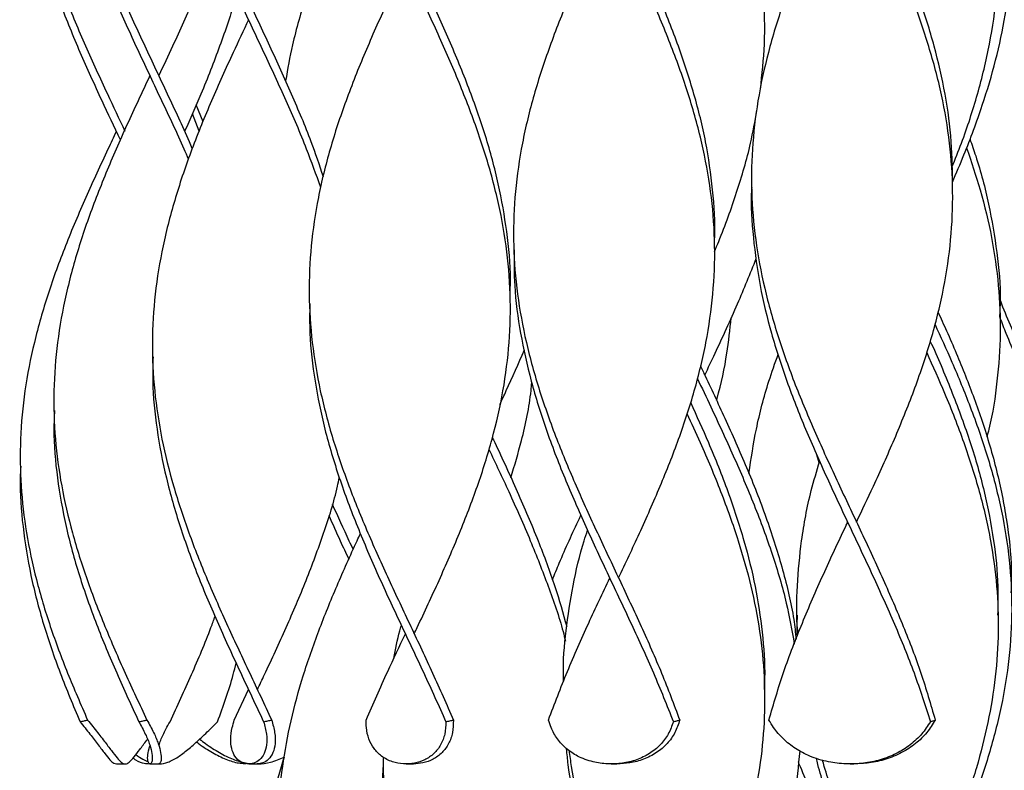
# Model space of a CAD drawing. Header units: millimetres. Extents: x 1128 to 3106, y 573 to 3385.
# Tile 8 of 46: x 1128 to 1348, y 1757 to 1925. Entities that reach past the tile are written whole.
import ezdxf

# ---------------------------------------------------------------- set-up
doc = ezdxf.new("R2010")
doc.units = ezdxf.units.MM

msp = doc.modelspace()

# ---------------------------------------------------------------- linework, layer by layer
at = {"color": 7, "linetype": 'Continuous', "lineweight": 25}
for p, q in [((1168.86, 1901.92), (1167.33, 1905.71)), ((1168, 1899.81), (1166.47, 1903.75)), ((1291.68, 1887.3), (1291.68, 1887.3)), ((1336.68, 1887.3), (1336.68, 1887.3)), ((1238.4, 1874.8), (1238.4, 1874.8)), ((1283.4, 1874.8), (1283.4, 1874.8)), ((1192.65, 1862.3), (1192.65, 1862.3)), ((1237.65, 1862.3), (1237.65, 1862.3)), ((1347.31, 1858.15), (1347.31, 1858.15)), ((1157.55, 1849.8), (1157.55, 1849.8)), ((1135.48, 1837.3), (1135.48, 1837.3)), ((1306.82, 1825.56), (1306.3, 1827.37)), ((1127.95, 1824.8), (1127.95, 1824.8)), ((1301.87, 1791.48), (1301.87, 1791.48)), ((1346.87, 1791.48), (1346.87, 1791.48)), ((1175.86, 1768), (1179.05, 1774.8)), ((1294.57, 1774.82), (1294.57, 1774.82)), ((1149.46, 1758.15), (1151.43, 1758.15)), ((1156.98, 1758.15), (1158.97, 1758.15)), ((1179.1, 1758.15), (1180.98, 1758.15)), ((1209.25, 1758.15), (1209.25, 1758.15)), ((1214.33, 1758.15), (1215.97, 1758.15)), ((1260.26, 1758.15), (1261.54, 1758.15)), ((1313.75, 1758.15), (1314.6, 1758.15))]:
    msp.add_line(p, q, dxfattribs=at)
at = {"color": 7, "linetype": 'Continuous', "lineweight": 25, "flags": 128}
for points in [[(1179.04, 1924.8), (1179.05, 1924.8), (1179.05, 1924.8)], [(1181.04, 1924.8), (1181.05, 1924.8), (1181.05, 1924.8)], [(1156.98, 1912.3), (1156.98, 1912.3), (1156.98, 1912.3)], [(1158.98, 1912.3), (1158.98, 1912.3), (1158.98, 1912.3)], [(1149.45, 1899.8), (1149.45, 1899.8), (1149.45, 1899.8)], [(1313.18, 1812.3), (1313.18, 1812.3), (1313.18, 1812.3)], [(1315.18, 1812.3), (1315.18, 1812.3), (1315.18, 1812.3)], [(1261.9, 1799.8), (1261.9, 1799.8), (1261.9, 1799.8)], [(1216.15, 1787.3), (1216.15, 1787.3), (1216.15, 1787.3)], [(1179.05, 1774.8), (1179.05, 1774.8), (1179.04, 1774.8)], [(1181.05, 1774.8), (1181.05, 1774.8), (1181.04, 1774.8)], [(1158.98, 1762.3), (1158.98, 1762.3), (1158.98, 1762.3)]]:
    msp.add_lwpolyline(points, dxfattribs=at)
at = {"color": 7, "linetype": 'Continuous', "lineweight": 25}
for points, knots in [([(1151.45, 1899.8), (1150.14, 1902.59), (1147.13, 1908.94), (1142.56, 1918.87), (1138.02, 1929.58), (1134.1, 1940.29), (1131, 1951.01), (1128.88, 1961.72), (1127.84, 1972.44), (1127.93, 1983.22), (1129.18, 1994.08), (1131.55, 2005), (1134.9, 2015.92), (1139.06, 2026.85), (1143.81, 2037.77), (1147.22, 2045.05), (1148.93, 2048.69)], [0, 0, 0, 0, 0.056059, 0.128028, 0.19998, 0.271938, 0.343914, 0.415872, 0.487824, 0.559793, 0.633168, 0.706529, 0.779889, 0.853265, 0.92664, 1, 1, 1, 1]), ([(1166.44, 1895.96), (1166.24, 1896.45), (1164.54, 1900.51), (1160.92, 1908.15), (1155.88, 1918.87), (1150.89, 1929.58), (1146.27, 1940.29), (1142.23, 1951.01), (1138.98, 1961.72), (1136.69, 1972.44), (1135.45, 1983.22), (1135.37, 1994.08), (1136.46, 2005), (1138.67, 2015.92), (1141.89, 2026.85), (1145.92, 2037.77), (1149.1, 2045.05), (1150.69, 2048.69)], [0, 0, 0, 0, 0.009682, 0.079838, 0.149994, 0.220134, 0.290279, 0.360442, 0.430587, 0.500726, 0.570882, 0.642409, 0.713922, 0.785434, 0.856962, 0.928488, 1, 1, 1, 1]), ([(1195.82, 1889.65), (1194.94, 1892.24), (1192.85, 1898.41), (1188.73, 1908.15), (1183.87, 1918.87), (1178.78, 1929.58), (1173.77, 1940.29), (1169.07, 1951.01), (1164.92, 1961.72), (1161.53, 1972.44), (1159.05, 1983.22), (1157.63, 1994.08), (1157.37, 2005), (1158.29, 2015.92), (1160.36, 2026.85), (1163.4, 2037.77), (1166.13, 2045.05), (1167.49, 2048.69)], [0, 0, 0, 0, 0.048967, 0.11634, 0.183713, 0.25107, 0.318433, 0.385812, 0.453175, 0.520532, 0.587905, 0.656594, 0.72527, 0.793946, 0.862636, 0.931325, 1, 1, 1, 1]), ([(1237.6, 1863.67), (1237.62, 1864.21), (1237.83, 1868.32), (1237.13, 1876.01), (1235.45, 1886.72), (1232.64, 1897.44), (1228.99, 1908.15), (1224.63, 1918.87), (1219.8, 1929.58), (1214.74, 1940.29), (1209.69, 1951.01), (1204.93, 1961.72), (1200.67, 1972.44), (1197.12, 1983.22), (1194.46, 1994.08), (1192.87, 2005), (1192.44, 2015.92), (1193.21, 2026.85), (1195.05, 2037.77), (1197.14, 2045.05), (1198.18, 2048.69)], [0, 0, 0, 0, 0.008776, 0.066695, 0.124599, 0.182499, 0.240413, 0.298326, 0.356226, 0.41413, 0.472049, 0.529953, 0.587853, 0.645766, 0.704811, 0.763844, 0.822877, 0.881923, 0.940967, 1, 1, 1, 1]), ([(1283.36, 1875), (1283.38, 1875.34), (1283.63, 1879.24), (1283.06, 1886.72), (1281.57, 1897.44), (1278.92, 1908.15), (1275.4, 1918.87), (1271.15, 1929.58), (1266.38, 1940.29), (1261.34, 1951.01), (1256.27, 1961.72), (1251.44, 1972.44), (1247.05, 1983.22), (1243.35, 1994.08), (1240.54, 2005), (1238.78, 2015.92), (1238.19, 2026.85), (1238.72, 2037.77), (1240.02, 2045.05), (1240.68, 2048.69)], [0, 0, 0, 0, 0.00581, 0.067492, 0.129169, 0.19086, 0.252552, 0.314229, 0.37591, 0.437608, 0.499289, 0.560966, 0.622658, 0.685554, 0.748438, 0.811323, 0.87422, 0.937116, 1, 1, 1, 1]), ([(1336.65, 1887.34), (1336.63, 1890.71), (1336.6, 1897.64), (1335.15, 1908.15), (1332.71, 1918.87), (1329.32, 1929.58), (1325.17, 1940.29), (1320.48, 1951.01), (1315.46, 1961.72), (1310.38, 1972.44), (1305.46, 1983.22), (1300.96, 1994.08), (1297.11, 2005), (1294.15, 2015.92), (1292.26, 2026.85), (1291.42, 2037.77), (1291.86, 2045.05), (1292.08, 2048.69)], [0, 0, 0, 0, 0.062564, 0.128974, 0.195383, 0.261778, 0.328177, 0.394593, 0.460993, 0.527387, 0.593797, 0.661504, 0.729198, 0.796892, 0.8646, 0.932307, 1, 1, 1, 1]), ([(1315.17, 1812.31), (1316.43, 1814.99), (1319.36, 1821.19), (1323.76, 1830.99), (1328.11, 1841.72), (1331.79, 1852.54), (1334.56, 1863.37), (1336.29, 1874.19), (1336.89, 1885.01), (1336.33, 1895.83), (1334.64, 1906.65), (1331.89, 1917.47), (1328.25, 1928.29), (1323.88, 1939.12), (1319.01, 1949.94), (1313.9, 1960.76), (1308.81, 1971.58), (1303.96, 1982.45), (1299.62, 1993.38), (1296.02, 2004.37), (1293.4, 2015.35), (1291.79, 2026.33), (1291.72, 2033.66), (1291.68, 2037.32)], [0, 0, 0, 0, 0.035755, 0.082639, 0.130726, 0.178818, 0.22692, 0.27501, 0.323098, 0.371194, 0.419293, 0.467382, 0.51547, 0.56357, 0.611666, 0.659753, 0.707843, 0.755945, 0.804756, 0.853561, 0.90237, 0.951189, 1, 1, 1, 1]), ([(1261.9, 1799.81), (1263.47, 1803.14), (1266.69, 1809.99), (1271.28, 1820.35), (1275.49, 1830.99), (1279.01, 1841.72), (1281.63, 1852.54), (1283.18, 1863.37), (1283.6, 1874.19), (1282.86, 1885.01), (1281, 1895.83), (1278.11, 1906.65), (1274.33, 1917.47), (1269.87, 1928.29), (1264.95, 1939.12), (1259.83, 1949.94), (1254.76, 1960.76), (1250, 1971.58), (1245.78, 1982.45), (1242.32, 1993.38), (1239.85, 2004.37), (1238.44, 2014.83), (1238.46, 2021.63), (1238.47, 2024.77)], [0, 0, 0, 0, 0.044435, 0.091334, 0.138226, 0.186322, 0.234424, 0.282535, 0.330635, 0.378731, 0.426837, 0.474946, 0.523043, 0.571141, 0.61925, 0.667355, 0.715451, 0.763551, 0.811663, 0.860482, 0.909297, 0.958115, 1, 1, 1, 1]), ([(1216.15, 1787.3), (1216.37, 1787.77), (1218.25, 1791.76), (1221.75, 1799.25), (1226.35, 1809.8), (1230.4, 1820.35), (1233.75, 1830.99), (1236.19, 1841.72), (1237.58, 1852.54), (1237.82, 1863.37), (1236.9, 1874.19), (1234.86, 1885.01), (1231.82, 1895.83), (1227.93, 1906.65), (1223.38, 1917.47), (1218.42, 1928.29), (1213.28, 1939.12), (1208.24, 1949.94), (1203.56, 1960.76), (1199.46, 1971.58), (1196.15, 1982.45), (1193.85, 1993.38), (1192.62, 2003.35), (1192.73, 2009.66), (1192.77, 2012.3)], [0, 0, 0, 0, 0.0062316, 0.0531137, 0.0999911, 0.1468822, 0.1937675, 0.241856, 0.2899504, 0.338054, 0.3861459, 0.4342348, 0.4823329, 0.5304342, 0.578524, 0.6266143, 0.6747164, 0.7228135, 0.7709022, 0.8189947, 0.8670985, 0.9159104, 0.9647172, 1, 1, 1, 1]), ([(1336.62, 1888.43), (1337.5, 1890.46), (1340, 1896.21), (1343.33, 1905.31), (1346.45, 1915.75), (1348.61, 1925.85), (1349.82, 1935.95), (1350.03, 1946.05), (1349.23, 1956.15), (1347.45, 1966.25), (1344.7, 1976.69), (1340.97, 1987.46), (1336.86, 1997.54), (1333.94, 2003.92), (1332.72, 2006.6)], [0, 0, 0, 0, 0.051749, 0.145753, 0.231207, 0.316694, 0.402151, 0.487617, 0.573098, 0.65855, 0.744033, 0.838043, 0.932042, 1, 1, 1, 1]), ([(1195.22, 1887.2), (1194.2, 1890.08), (1191.89, 1896.56), (1187.52, 1906.65), (1182.52, 1917.47), (1177.38, 1928.29), (1172.38, 1939.12), (1167.77, 1949.94), (1163.79, 1960.76), (1160.63, 1971.58), (1158.51, 1982.45), (1157.46, 1991.86), (1157.63, 1997.66), (1157.69, 1999.8)], [0, 0, 0, 0, 0.076623, 0.17274, 0.268833, 0.364927, 0.461045, 0.557152, 0.653243, 0.749342, 0.845463, 0.942999, 1, 1, 1, 1]), ([(1336.53, 1891.81), (1337.25, 1893.59), (1339.46, 1899.04), (1342.4, 1908.22), (1345.13, 1919.35), (1346.71, 1930.55), (1347.07, 1941.75), (1346.18, 1952.95), (1344.11, 1964.08), (1341, 1975.15), (1337.01, 1986.15), (1333.52, 1994.54), (1331.35, 1999.27), (1330.86, 2000.33)], [0, 0, 0, 0, 0.0492333, 0.1506007, 0.2538096, 0.3570021, 0.4601898, 0.5633845, 0.6665969, 0.7679598, 0.8693062, 0.9706541, 1, 1, 1, 1]), ([(1165.62, 1893.56), (1165.3, 1894.32), (1163.43, 1898.68), (1159.63, 1906.65), (1154.53, 1917.47), (1149.56, 1928.29), (1145.04, 1939.12), (1141.18, 1949.94), (1138.16, 1960.76), (1136.22, 1971.58), (1135.34, 1980.35), (1135.55, 1985.51), (1135.62, 1987.07)], [0, 0, 0, 0, 0.024231, 0.139977, 0.255695, 0.371414, 0.487162, 0.602897, 0.718613, 0.834337, 0.950089, 1, 1, 1, 1]), ([(1293.64, 1909.15), (1294.02, 1912.55), (1294.8, 1919.69), (1294.47, 1930.55), (1293.02, 1941.75), (1290.38, 1952.95), (1286.78, 1964.08), (1282.39, 1975.15), (1279.09, 1982.66), (1277.3, 1986.5), (1277.22, 1986.67)], [0, 0, 0, 0, 0.131578, 0.276047, 0.420511, 0.564984, 0.709481, 0.85139, 0.993275, 1, 1, 1, 1]), ([(1150.36, 1897.89), (1148.98, 1900.81), (1145.9, 1907.34), (1141.3, 1917.47), (1136.86, 1928.29), (1133.13, 1939.12), (1130.25, 1949.94), (1128.5, 1960.76), (1127.77, 1968.82), (1128, 1973.27), (1128.04, 1974.12)], [0, 0, 0, 0, 0.114958, 0.256892, 0.398827, 0.540796, 0.682752, 0.824682, 0.966623, 1, 1, 1, 1]), ([(1313.18, 1962.3), (1312.93, 1961.79), (1310.99, 1957.67), (1307.39, 1949.94), (1302.69, 1939.12), (1298.58, 1928.29), (1295.27, 1917.47), (1292.92, 1906.65), (1291.67, 1895.83), (1291.56, 1885.01), (1292.61, 1874.19), (1294.76, 1863.37), (1297.91, 1852.54), (1301.89, 1841.72), (1306.45, 1831.01), (1311.34, 1820.42), (1316.31, 1809.93), (1321.18, 1799.45), (1325.71, 1788.97), (1329.74, 1778.49), (1331.77, 1771.5), (1332.78, 1768)], [0, 0, 0, 0, 0.007965, 0.063651, 0.119347, 0.175049, 0.230736, 0.286424, 0.342125, 0.397821, 0.453508, 0.509198, 0.564901, 0.620594, 0.676279, 0.730234, 0.784195, 0.83814, 0.892093, 0.946055, 1, 1, 1, 1]), ([(1204.11, 1959.69), (1202.95, 1957.18), (1200.08, 1951), (1195.9, 1941.15), (1191.9, 1930.15), (1188.92, 1920.13), (1187.81, 1913.78), (1187.34, 1911.1)], [0, 0, 0, 0, 0.155231, 0.381595, 0.607923, 0.834254, 1, 1, 1, 1]), ([(1259.9, 1949.8), (1258.23, 1946.24), (1254.86, 1939.07), (1250.11, 1928.29), (1245.89, 1917.47), (1242.45, 1906.65), (1239.94, 1895.83), (1238.51, 1885.01), (1238.22, 1874.19), (1239.09, 1863.37), (1241.08, 1852.54), (1244.08, 1841.72), (1247.91, 1831.01), (1252.33, 1820.42), (1257.11, 1809.93), (1262.08, 1799.45), (1266.98, 1788.97), (1271.63, 1778.49), (1274.27, 1771.5), (1275.59, 1768)], [0, 0, 0, 0, 0.058793, 0.118325, 0.177842, 0.237358, 0.296889, 0.356416, 0.415931, 0.47545, 0.534983, 0.594505, 0.65402, 0.711685, 0.769356, 0.82701, 0.884673, 0.942345, 1, 1, 1, 1]), ([(1171.57, 1941.19), (1171.47, 1940.89), (1170.13, 1937.02), (1166.9, 1929.58), (1162.73, 1920.25), (1160, 1914.49), (1158.97, 1912.31)], [0, 0, 0, 0, 0.031153, 0.402068, 0.772953, 1, 1, 1, 1]), ([(1214.16, 1937.3), (1212.74, 1934.3), (1209.63, 1927.69), (1205.07, 1917.47), (1200.75, 1906.65), (1197.17, 1895.83), (1194.51, 1885.01), (1192.91, 1874.19), (1192.44, 1863.37), (1193.13, 1852.54), (1194.95, 1841.72), (1197.78, 1831.01), (1201.43, 1820.42), (1205.69, 1809.93), (1210.42, 1799.45), (1215.36, 1788.97), (1220.33, 1778.49), (1223.39, 1771.5), (1224.92, 1768)], [0, 0, 0, 0, 0.053213, 0.117125, 0.181037, 0.244964, 0.308887, 0.372797, 0.436712, 0.500642, 0.56456, 0.62847, 0.690393, 0.752323, 0.814235, 0.876156, 0.938088, 1, 1, 1, 1]), ([(1176.3, 1930.71), (1176.21, 1930.33), (1175.29, 1926.38), (1172.63, 1918.87), (1168.83, 1908.94), (1165.98, 1902.59), (1164.74, 1899.81)], [0, 0, 0, 0, 0.036593, 0.383316, 0.730118, 1, 1, 1, 1]), ([(1179.05, 1924.8), (1177.9, 1922.36), (1175.05, 1916.31), (1170.69, 1906.65), (1166.27, 1895.83), (1162.57, 1885.01), (1159.75, 1874.19), (1157.98, 1863.37), (1157.33, 1852.54), (1157.85, 1841.72), (1159.48, 1831.01), (1162.11, 1820.42), (1165.57, 1809.93), (1169.73, 1799.45), (1174.38, 1788.97), (1179.31, 1778.49), (1182.59, 1771.5), (1184.23, 1768)], [0, 0, 0, 0, 0.046742, 0.115749, 0.184772, 0.253791, 0.322796, 0.391806, 0.460833, 0.529846, 0.598851, 0.665711, 0.732578, 0.799425, 0.866283, 0.933152, 1, 1, 1, 1]), ([(1156.98, 1912.3), (1156.09, 1910.42), (1153.5, 1904.93), (1149.35, 1895.83), (1144.85, 1885.01), (1141.02, 1874.19), (1138.06, 1863.37), (1136.11, 1852.54), (1135.29, 1841.72), (1135.62, 1831.01), (1137.05, 1820.42), (1139.47, 1809.93), (1142.78, 1799.45), (1146.81, 1788.97), (1151.38, 1778.49), (1154.66, 1771.5), (1156.29, 1768)], [0, 0, 0, 0, 0.039156, 0.114158, 0.189155, 0.264138, 0.339125, 0.414131, 0.489122, 0.564104, 0.636755, 0.709414, 0.782052, 0.854701, 0.927362, 1, 1, 1, 1]), ([(1283.36, 1872.88), (1283.68, 1873.64), (1285.57, 1878.06), (1288.4, 1886.15), (1291.36, 1895.95), (1292.43, 1902.07), (1292.86, 1904.54)], [0, 0, 0, 0, 0.071661, 0.41915, 0.766645, 1, 1, 1, 1]), ([(1149.45, 1899.8), (1148.83, 1898.48), (1146.5, 1893.55), (1142.57, 1885.01), (1137.98, 1874.19), (1134.03, 1863.37), (1130.93, 1852.54), (1128.82, 1841.72), (1127.82, 1831.01), (1127.96, 1820.42), (1129.17, 1809.93), (1131.4, 1799.45), (1134.55, 1788.97), (1138.44, 1778.49), (1141.49, 1771.5), (1143.01, 1768)], [0, 0, 0, 0, 0.030152, 0.112261, 0.194354, 0.276453, 0.358572, 0.440674, 0.522767, 0.602308, 0.681857, 0.761383, 0.840922, 0.920473, 1, 1, 1, 1]), ([(1340.54, 1898.1), (1340.98, 1896.84), (1342.71, 1891.98), (1344.87, 1883.51), (1346.72, 1872.69), (1347.48, 1864.24), (1347.24, 1859.39), (1347.18, 1858.16)], [0, 0, 0, 0, 0.0943336, 0.3652978, 0.6362282, 0.907114, 1, 1, 1, 1]), ([(1339.81, 1896.12), (1340.87, 1892.99), (1343.14, 1886.28), (1345.55, 1876.01), (1347.1, 1865.29), (1347.53, 1854.58), (1346.74, 1843.87), (1345.6, 1836.12), (1344.48, 1831.95), (1344.32, 1831.35)], [0, 0, 0, 0, 0.145056, 0.31046, 0.475906, 0.64131, 0.806701, 0.972131, 1, 1, 1, 1]), ([(1291.71, 1887.3), (1291.69, 1887.11), (1291.43, 1883.34), (1291.96, 1876.01), (1293.39, 1865.29), (1295.98, 1854.58), (1299.45, 1843.87), (1303.7, 1833.08), (1308.51, 1822.23), (1313.64, 1811.3), (1318.81, 1800.38), (1323.72, 1789.46), (1328.2, 1778.53), (1330.53, 1771.25), (1331.7, 1767.61)], [0, 0, 0, 0, 0.004846, 0.094355, 0.183886, 0.273396, 0.362898, 0.452421, 0.543694, 0.634947, 0.726202, 0.817475, 0.908746, 1, 1, 1, 1]), ([(1238.49, 1873.28), (1238.49, 1870.62), (1238.49, 1864.39), (1239.82, 1854.58), (1242.19, 1843.87), (1245.56, 1833.08), (1249.73, 1822.23), (1254.51, 1811.3), (1259.62, 1800.38), (1264.79, 1789.46), (1269.8, 1778.53), (1272.71, 1771.25), (1274.17, 1767.61)], [0, 0, 0, 0, 0.075627, 0.17701, 0.278385, 0.379783, 0.483163, 0.586522, 0.689881, 0.793263, 0.896641, 1, 1, 1, 1]), ([(1281.19, 1845.22), (1281.96, 1846.85), (1284.47, 1852.18), (1288.5, 1860.88), (1291.36, 1867.96), (1292.73, 1871.34)], [0, 0, 0, 0, 0.186879, 0.612204, 1, 1, 1, 1]), ([(1192.77, 1861.27), (1192.73, 1859.04), (1192.65, 1853.24), (1193.78, 1843.87), (1195.99, 1833.08), (1199.24, 1822.23), (1203.33, 1811.3), (1208.04, 1800.38), (1213.11, 1789.46), (1218.32, 1778.53), (1221.61, 1771.25), (1223.25, 1767.61)], [0, 0, 0, 0, 0.0714675, 0.1858432, 0.3002453, 0.4168829, 0.5334968, 0.6501112, 0.76675, 0.8833865, 1, 1, 1, 1]), ([(1347.31, 1862.02), (1347.33, 1861.97), (1348.68, 1858.31), (1351.96, 1851.04), (1356.82, 1840.43), (1360.13, 1833.43), (1361.74, 1830.04)], [0, 0, 0, 0, 0.004931, 0.343225, 0.681597, 1, 1, 1, 1]), ([(1333.38, 1859.39), (1334.03, 1857.98), (1336.23, 1853.2), (1339.64, 1845.05), (1343.51, 1834.61), (1346.7, 1823.84), (1348.89, 1812.73), (1349.94, 1803.61), (1349.79, 1798.19), (1349.75, 1796.47)], [0, 0, 0, 0, 0.067452, 0.227969, 0.388527, 0.565078, 0.741631, 0.918209, 1, 1, 1, 1]), ([(1283.81, 1839.6), (1283.85, 1839.73), (1284.91, 1843.23), (1286.18, 1849.39), (1286.82, 1855.41), (1287.1, 1858.06)], [0, 0, 0, 0, 0.021751, 0.56895, 1, 1, 1, 1]), ([(1332.69, 1856.69), (1333.99, 1853.84), (1336.8, 1847.66), (1340.83, 1837.82), (1344.56, 1827.15), (1347.5, 1816.15), (1349.38, 1805.15), (1350.1, 1794.15), (1349.61, 1783.23), (1347.99, 1772.4), (1345.34, 1761.65), (1341.79, 1750.91), (1337.5, 1740.16), (1332.95, 1729.93), (1329.82, 1723.28), (1328.37, 1720.22)], [0, 0, 0, 0, 0.0625799, 0.1358483, 0.2164628, 0.2970707, 0.3776654, 0.4582613, 0.5388727, 0.6176363, 0.6963821, 0.7751328, 0.8539036, 0.9326567, 1, 1, 1, 1]), ([(1347.26, 1858.07), (1347.7, 1856.91), (1349.51, 1852.17), (1353.27, 1843.87), (1357.59, 1834.59), (1360.27, 1828.9), (1361.27, 1826.77)], [0, 0, 0, 0, 0.111623, 0.45383, 0.796115, 1, 1, 1, 1]), ([(1331.69, 1852.76), (1331.79, 1852.56), (1333.57, 1848.69), (1336.7, 1841.15), (1340.76, 1830.15), (1343.92, 1819.15), (1345.97, 1808.4), (1346.94, 1799.17), (1346.8, 1793.62), (1346.75, 1791.48)], [0, 0, 0, 0, 0.010004, 0.189517, 0.369001, 0.548488, 0.728009, 0.895456, 1, 1, 1, 1]), ([(1235.32, 1838.68), (1235.81, 1839.7), (1237.72, 1843.76), (1239.48, 1847.83), (1240.8, 1850.86)], [0, 0, 0, 0, 0.252163, 1, 1, 1, 1]), ([(1291.07, 1823.22), (1291.57, 1826.53), (1292.61, 1833.41), (1294.94, 1842.31), (1296.92, 1847.89), (1297.63, 1849.9)], [0, 0, 0, 0, 0.372064, 0.773731, 1, 1, 1, 1]), ([(1330.88, 1850.29), (1332.24, 1847.24), (1335.25, 1840.53), (1339.28, 1830.15), (1342.81, 1819.15), (1345.29, 1808.43), (1346.69, 1797.98), (1347.05, 1787.81), (1346.38, 1777.64), (1344.71, 1767.46), (1342.15, 1757.35), (1338.81, 1747.3), (1334.86, 1737.31), (1330.45, 1727.32), (1327.33, 1720.66), (1325.77, 1717.33)], [0, 0, 0, 0, 0.068752, 0.151473, 0.234195, 0.316933, 0.393441, 0.46993, 0.546449, 0.622945, 0.69944, 0.774593, 0.849717, 0.924866, 1, 1, 1, 1]), ([(1157.68, 1849.31), (1157.62, 1847.49), (1157.46, 1842.11), (1158.42, 1833.08), (1160.47, 1822.23), (1163.61, 1811.3), (1167.59, 1800.38), (1172.23, 1789.46), (1177.27, 1778.53), (1180.71, 1771.25), (1182.43, 1767.61)], [0, 0, 0, 0, 0.066594, 0.197753, 0.331474, 0.465168, 0.598863, 0.732586, 0.866306, 1, 1, 1, 1]), ([(1280.2, 1847.34), (1280.56, 1846.57), (1282.5, 1842.45), (1286.17, 1834.61), (1290.93, 1823.84), (1295.27, 1812.73), (1298.73, 1801.62), (1300.92, 1792.73), (1301.49, 1787.55), (1301.65, 1786.07)], [0, 0, 0, 0, 0.037294, 0.202191, 0.383514, 0.564839, 0.746189, 0.927556, 1, 1, 1, 1]), ([(1237.79, 1822.24), (1238.61, 1825.01), (1240.54, 1831.52), (1242.05, 1838.63), (1242.4, 1842.97), (1242.44, 1843.59)], [0, 0, 0, 0, 0.389251, 0.913997, 1, 1, 1, 1]), ([(1279.52, 1844.52), (1280.52, 1842.4), (1283.26, 1836.61), (1287.64, 1827.15), (1292.35, 1816.15), (1296.39, 1805.15), (1299.5, 1794.77), (1300.7, 1788.05), (1301.24, 1785)], [0, 0, 0, 0, 0.10703, 0.291858, 0.47667, 0.661452, 0.846237, 1, 1, 1, 1]), ([(1278.01, 1839.13), (1279.36, 1836.14), (1282.37, 1829.48), (1286.47, 1819.15), (1290.02, 1808.4), (1292.63, 1797.89), (1294.15, 1787.63), (1294.75, 1779.94), (1294.52, 1775.67), (1294.47, 1774.82)], [0, 0, 0, 0, 0.139655, 0.310682, 0.481743, 0.641298, 0.800812, 0.960382, 1, 1, 1, 1]), ([(1135.61, 1837.3), (1135.55, 1835.92), (1135.32, 1830.89), (1136.13, 1822.23), (1138.03, 1811.3), (1141.03, 1800.38), (1144.91, 1789.46), (1149.45, 1778.53), (1152.81, 1771.25), (1154.49, 1767.61)], [0, 0, 0, 0, 0.0595417, 0.2163007, 0.3730278, 0.5297555, 0.6865161, 0.8432734, 1, 1, 1, 1]), ([(1277.2, 1836.64), (1278.2, 1834.48), (1280.89, 1828.65), (1284.85, 1819.15), (1288.71, 1808.43), (1291.65, 1797.98), (1293.64, 1787.81), (1294.64, 1777.64), (1294.63, 1767.46), (1293.6, 1757.35), (1291.62, 1747.3), (1288.8, 1737.31), (1285.28, 1727.32), (1282.47, 1720.66), (1281.07, 1717.33)], [0, 0, 0, 0, 0.05442, 0.146604, 0.238805, 0.324064, 0.409302, 0.494573, 0.579818, 0.665063, 0.748812, 0.832528, 0.916272, 1, 1, 1, 1]), ([(1233.64, 1831.24), (1233.82, 1830.88), (1235.71, 1826.85), (1239.28, 1819.15), (1243.85, 1808.4), (1247.64, 1798.32), (1249.45, 1791.91), (1250.29, 1788.91)], [0, 0, 0, 0, 0.0257343, 0.2855921, 0.5454999, 0.7879263, 1, 1, 1, 1]), ([(1232.86, 1828.64), (1234.35, 1825.48), (1237.57, 1818.65), (1242.11, 1808.43), (1246.18, 1797.98), (1248.83, 1790.47), (1249.83, 1786.35), (1250.01, 1785.62)], [0, 0, 0, 0, 0.220618, 0.476319, 0.712767, 0.949157, 1, 1, 1, 1]), ([(1302.08, 1787.21), (1302.05, 1787.47), (1301.67, 1791.09), (1301.84, 1798.07), (1302.76, 1808.52), (1304.48, 1817.81), (1306.27, 1823.74), (1306.93, 1825.93)], [0, 0, 0, 0, 0.0204384, 0.2806422, 0.5409076, 0.8301754, 1, 1, 1, 1]), ([(1128.06, 1824.8), (1128.01, 1823.94), (1127.74, 1819.44), (1128.43, 1811.3), (1130.15, 1800.38), (1133.02, 1789.46), (1136.75, 1778.53), (1139.8, 1771.25), (1141.32, 1767.61)], [0, 0, 0, 0, 0.045002, 0.235986, 0.426971, 0.617996, 0.809017, 1, 1, 1, 1]), ([(1181.04, 1774.8), (1181.57, 1775.92), (1183.76, 1780.56), (1187.52, 1788.71), (1192.05, 1799.25), (1195.92, 1809.8), (1198.4, 1817.47), (1199.24, 1821.61), (1199.37, 1822.24)], [0, 0, 0, 0, 0.070638, 0.293062, 0.515433, 0.737782, 0.960196, 1, 1, 1, 1]), ([(1197.79, 1816.34), (1199.02, 1813.61), (1200.55, 1810.21), (1202.16, 1806.81), (1202.47, 1806.14)], [0, 0, 0, 0, 0.8028574, 1, 1, 1, 1]), ([(1197.04, 1813.82), (1197.86, 1811.93), (1199.3, 1808.65), (1200.85, 1805.37), (1201.51, 1803.98)], [0, 0, 0, 0, 0.575963, 1, 1, 1, 1]), ([(1247.08, 1799.4), (1247.59, 1800.65), (1249.45, 1805.23), (1251.67, 1810.05), (1253.35, 1813.62), (1253.46, 1813.85)], [0, 0, 0, 0, 0.259533, 0.951361, 1, 1, 1, 1]), ([(1295.57, 1768), (1296.62, 1771.62), (1298.73, 1778.86), (1302.95, 1789.72), (1307.68, 1800.58), (1311.2, 1808.11), (1313.04, 1812.01), (1313.18, 1812.3)], [0, 0, 0, 0, 0.245063, 0.490167, 0.735298, 0.98037, 1, 1, 1, 1]), ([(1249.6, 1776.71), (1249.58, 1777.11), (1249.41, 1780.87), (1250.04, 1788), (1251.59, 1798.07), (1253.31, 1805.56), (1254.69, 1809.7), (1254.95, 1810.47)], [0, 0, 0, 0, 0.035947, 0.334484, 0.632904, 0.931395, 1, 1, 1, 1]), ([(1189.26, 1716.54), (1188.48, 1719.96), (1186.92, 1726.8), (1185.79, 1737.06), (1185.63, 1747.32), (1186.53, 1757.58), (1188.42, 1767.78), (1191.19, 1777.92), (1194.69, 1788), (1198.81, 1798.07), (1202.04, 1805.32), (1203.86, 1809.2), (1204.11, 1809.73)], [0, 0, 0, 0, 0.110114, 0.220223, 0.330308, 0.440431, 0.550529, 0.658653, 0.766816, 0.874935, 0.983081, 1, 1, 1, 1]), ([(1246.21, 1768), (1247.58, 1771.62), (1250.32, 1778.86), (1255.05, 1789.46), (1258.32, 1796.44), (1259.9, 1799.8)], [0, 0, 0, 0, 0.3414019, 0.682861, 1, 1, 1, 1]), ([(1161.47, 1767.61), (1163.08, 1771.12), (1166.3, 1778.16), (1169.72, 1786.03), (1171.25, 1790.39), (1171.55, 1791.23)], [0, 0, 0, 0, 0.446492, 0.893121, 1, 1, 1, 1]), ([(1301.93, 1786.82), (1301.9, 1787.27), (1301.78, 1788.82), (1301.9, 1790.38), (1301.98, 1791.48)], [0, 0, 0, 0, 0.290601, 1, 1, 1, 1]), ([(1211.58, 1781.79), (1211.95, 1783.86), (1212.4, 1786.32), (1213.15, 1788.79), (1213.27, 1789.18)], [0, 0, 0, 0, 0.840333, 1, 1, 1, 1]), ([(1205.38, 1768), (1206.97, 1771.62), (1209.78, 1778.05), (1212.83, 1784.49), (1214.16, 1787.3)], [0, 0, 0, 0, 0.562566, 1, 1, 1, 1]), ([(1172.12, 1767.61), (1173.4, 1771.12), (1175, 1775.51), (1176.06, 1779.89), (1176.27, 1780.76)], [0, 0, 0, 0, 0.8017884, 1, 1, 1, 1]), ([(1141.32, 1767.61), (1141.47, 1767.64), (1141.78, 1767.71), (1142.34, 1767.84), (1142.75, 1767.94), (1143.01, 1768)], [0, 0, 0, 0, 0.269889, 0.539779, 1, 1, 1, 1]), ([(1143.01, 1768), (1143.78, 1767.05), (1145.32, 1765.13), (1147.23, 1762.64), (1148.76, 1760.6), (1149.92, 1759.13), (1150.79, 1758.28), (1151.53, 1758.05), (1152.34, 1758.47), (1153.32, 1759.57), (1154.66, 1761.33), (1155.7, 1762.72), (1156.39, 1763.6), (1156.44, 1763.66)], [0, 0, 0, 0, 0.099662, 0.199253, 0.299107, 0.399002, 0.495552, 0.593086, 0.690613, 0.802588, 0.898406, 0.99373, 1, 1, 1, 1]), ([(1154.49, 1767.61), (1154.65, 1767.64), (1154.98, 1767.71), (1155.58, 1767.84), (1156.02, 1767.94), (1156.29, 1768)], [0, 0, 0, 0, 0.269889, 0.539779, 1, 1, 1, 1]), ([(1156.29, 1768), (1156.83, 1767.05), (1157.9, 1765.13), (1158.92, 1762.64), (1159.45, 1760.6), (1159.54, 1759.14), (1159.31, 1758.28), (1159.08, 1758.22), (1158.97, 1758.19)], [0, 0, 0, 0, 0.171836, 0.343549, 0.515715, 0.687952, 0.854422, 1, 1, 1, 1]), ([(1182.43, 1767.61), (1182.68, 1766.67), (1183.16, 1764.8), (1183.17, 1762.37), (1182.62, 1760.4), (1181.59, 1759), (1180.23, 1758.22), (1178.73, 1758.07), (1177.21, 1758.55), (1175.96, 1759.73), (1175.19, 1761.53), (1174.99, 1763.72), (1175.25, 1765.93), (1175.69, 1767.43), (1175.86, 1768)], [0, 0, 0, 0, 0.086355, 0.172652, 0.259123, 0.345634, 0.430021, 0.515276, 0.60052, 0.698033, 0.781415, 0.86494, 0.948501, 1, 1, 1, 1]), ([(1184.23, 1768), (1184.49, 1767.05), (1185.01, 1765.13), (1185.09, 1762.64), (1184.59, 1760.6), (1183.6, 1759.14), (1182.33, 1758.28), (1181.41, 1758.22), (1180.98, 1758.19)], [0, 0, 0, 0, 0.171836, 0.343549, 0.515715, 0.687952, 0.854422, 1, 1, 1, 1]), ([(1182.43, 1767.61), (1182.6, 1767.64), (1182.92, 1767.71), (1183.52, 1767.84), (1183.95, 1767.94), (1184.23, 1768)], [0, 0, 0, 0, 0.2698894, 0.539779, 1, 1, 1, 1]), ([(1223.25, 1767.61), (1223.2, 1766.67), (1223.1, 1764.8), (1222.15, 1762.37), (1220.61, 1760.4), (1218.57, 1759), (1216.21, 1758.22), (1213.71, 1758.07), (1211.13, 1758.55), (1208.84, 1759.73), (1207.05, 1761.53), (1205.91, 1763.72), (1205.39, 1765.93), (1205.38, 1767.43), (1205.38, 1768)], [0, 0, 0, 0, 0.086355, 0.172652, 0.259123, 0.345634, 0.430021, 0.515276, 0.60052, 0.698033, 0.781415, 0.86494, 0.948501, 1, 1, 1, 1]), ([(1224.92, 1768), (1224.89, 1767.05), (1224.83, 1765.13), (1223.95, 1762.64), (1222.45, 1760.6), (1220.45, 1759.14), (1218.22, 1758.28), (1216.68, 1758.22), (1215.97, 1758.19)], [0, 0, 0, 0, 0.171836, 0.343549, 0.515715, 0.687952, 0.854422, 1, 1, 1, 1]), ([(1223.25, 1767.61), (1223.4, 1767.64), (1223.7, 1767.71), (1224.26, 1767.84), (1224.66, 1767.94), (1224.92, 1768)], [0, 0, 0, 0, 0.269889, 0.539779, 1, 1, 1, 1]), ([(1274.17, 1767.61), (1273.83, 1766.67), (1273.14, 1764.8), (1271.31, 1762.37), (1268.87, 1760.4), (1265.97, 1759), (1262.76, 1758.22), (1259.43, 1758.07), (1255.98, 1758.55), (1252.8, 1759.73), (1250.1, 1761.53), (1248.1, 1763.72), (1246.84, 1765.93), (1246.39, 1767.43), (1246.21, 1768)], [0, 0, 0, 0, 0.086355, 0.172652, 0.259123, 0.345634, 0.430021, 0.515276, 0.60052, 0.698033, 0.781415, 0.86494, 0.948501, 1, 1, 1, 1]), ([(1275.59, 1768), (1275.27, 1767.05), (1274.63, 1765.13), (1272.85, 1762.64), (1270.46, 1760.6), (1267.59, 1759.14), (1264.55, 1758.28), (1262.5, 1758.22), (1261.54, 1758.19)], [0, 0, 0, 0, 0.171836, 0.343549, 0.515715, 0.687952, 0.854422, 1, 1, 1, 1]), ([(1274.17, 1767.61), (1274.29, 1767.64), (1274.55, 1767.71), (1275.02, 1767.84), (1275.37, 1767.94), (1275.59, 1768)], [0, 0, 0, 0, 0.2698894, 0.539779, 1, 1, 1, 1]), ([(1331.7, 1767.61), (1331.09, 1766.67), (1329.88, 1764.8), (1327.27, 1762.37), (1324.12, 1760.4), (1320.54, 1759), (1316.71, 1758.22), (1312.78, 1758.07), (1308.68, 1758.55), (1304.83, 1759.73), (1301.42, 1761.53), (1298.7, 1763.72), (1296.78, 1765.93), (1295.9, 1767.43), (1295.57, 1768)], [0, 0, 0, 0, 0.086355, 0.172652, 0.259123, 0.345634, 0.430021, 0.515276, 0.60052, 0.698033, 0.781415, 0.86494, 0.948501, 1, 1, 1, 1]), ([(1332.78, 1768), (1332.2, 1767.05), (1331.02, 1765.13), (1328.47, 1762.64), (1325.35, 1760.6), (1321.8, 1759.14), (1318.16, 1758.28), (1315.73, 1758.22), (1314.6, 1758.19)], [0, 0, 0, 0, 0.171836, 0.343549, 0.515715, 0.687952, 0.854422, 1, 1, 1, 1]), ([(1331.7, 1767.61), (1331.8, 1767.64), (1331.99, 1767.71), (1332.35, 1767.84), (1332.62, 1767.94), (1332.78, 1768)], [0, 0, 0, 0, 0.269889, 0.539779, 1, 1, 1, 1]), ([(1141.32, 1767.61), (1142.08, 1766.67), (1143.6, 1764.8), (1145.46, 1762.37), (1146.93, 1760.4), (1148.05, 1759.02), (1148.84, 1758.25), (1149.27, 1758.22), (1149.46, 1758.21)], [0, 0, 0, 0, 0.174721, 0.349327, 0.524282, 0.69932, 0.870059, 1, 1, 1, 1]), ([(1154.49, 1767.61), (1155.01, 1766.67), (1156.04, 1764.8), (1157.01, 1762.37), (1157.49, 1760.4), (1157.53, 1759), (1157.27, 1758.22), (1156.88, 1758.07), (1156.51, 1758.55), (1156.42, 1759.76), (1156.58, 1761.09), (1156.93, 1762.06), (1157.01, 1762.29)], [0, 0, 0, 0, 0.106909, 0.213748, 0.3208, 0.427903, 0.532375, 0.637923, 0.743458, 0.86418, 0.967409, 1, 1, 1, 1]), ([(1158.88, 1758.19), (1158.96, 1758.18), (1159.66, 1758.08), (1161.05, 1758.51), (1163.12, 1759.56), (1165.41, 1761.31), (1167.83, 1763.44), (1170.09, 1765.59), (1171.57, 1767.06), (1172.12, 1767.61)], [0, 0, 0, 0, 0.0231132, 0.1951785, 0.3927337, 0.5617818, 0.7299608, 0.8981983, 1, 1, 1, 1]), ([(1159.01, 1762.29), (1159.13, 1762.68), (1159.46, 1763.75), (1160.33, 1765.6), (1161.15, 1767.06), (1161.47, 1767.61)], [0, 0, 0, 0, 0.262777, 0.7220753, 1, 1, 1, 1]), ([(1168.1, 1763.73), (1168.54, 1763.38), (1170.06, 1762.19), (1172.57, 1760.62), (1175.56, 1759.13), (1178.41, 1758.28), (1181.19, 1758.06), (1184.03, 1758.42), (1186.04, 1759.25), (1187.08, 1759.68)], [0, 0, 0, 0, 0.063769, 0.22059, 0.377475, 0.529107, 0.682284, 0.835451, 1, 1, 1, 1]), ([(1167.4, 1763.1), (1167.69, 1762.88), (1169.04, 1761.84), (1171.38, 1760.42), (1174.35, 1759.02), (1176.69, 1758.3), (1178.05, 1758.27), (1178.49, 1758.25)], [0, 0, 0, 0, 0.072151, 0.341926, 0.611827, 0.875098, 1, 1, 1, 1]), ([(1263.07, 1717.33), (1261.64, 1720.72), (1258.79, 1727.51), (1255.21, 1737.68), (1252.42, 1747.85), (1250.75, 1755.81), (1250.37, 1760.38), (1250.27, 1761.56)], [0, 0, 0, 0, 0.229965, 0.459987, 0.689924, 0.919927, 1, 1, 1, 1]), ([(1153.19, 1759.48), (1153.38, 1759.35), (1154.28, 1758.74), (1155.49, 1758.28), (1156.51, 1758.24), (1156.93, 1758.22)], [0, 0, 0, 0, 0.143283, 0.652142, 1, 1, 1, 1]), ([(1153.83, 1760.26), (1154.36, 1759.87), (1155.33, 1759.16), (1156.17, 1758.84), (1156.56, 1758.7)], [0, 0, 0, 0, 0.5401328, 1, 1, 1, 1]), ([(1182.46, 1716.54), (1182.21, 1719.96), (1181.71, 1726.8), (1182.26, 1737.06), (1183.83, 1747.32), (1185.51, 1754.86), (1186.85, 1758.98), (1187.08, 1759.68)], [0, 0, 0, 0, 0.237865, 0.475718, 0.713519, 0.951403, 1, 1, 1, 1]), ([(1218.03, 1716.54), (1216.81, 1719.96), (1214.38, 1726.8), (1211.67, 1737.06), (1209.93, 1747.32), (1209.16, 1754.86), (1209.29, 1758.97), (1209.31, 1759.67)], [0, 0, 0, 0, 0.237952, 0.475892, 0.71378, 0.951752, 1, 1, 1, 1]), ([(1265.29, 1716.54), (1263.78, 1719.96), (1260.76, 1726.8), (1256.83, 1737.06), (1253.64, 1747.32), (1251.62, 1755.35), (1251.03, 1759.96), (1250.88, 1761.15)], [0, 0, 0, 0, 0.230011, 0.460011, 0.68996, 0.91999, 1, 1, 1, 1]), ([(1302.45, 1761.11), (1302.13, 1757.71), (1301.47, 1750.73), (1299.11, 1740.16), (1295.86, 1729.41), (1291.86, 1718.87), (1287.4, 1708.53), (1283.78, 1700.71), (1281.69, 1696.28), (1281.19, 1695.22)], [0, 0, 0, 0, 0.154886, 0.318016, 0.48111, 0.644187, 0.797996, 0.951778, 1, 1, 1, 1]), ([(1322.97, 1717.33), (1321.38, 1720.72), (1318.2, 1727.51), (1313.71, 1737.68), (1309.78, 1747.85), (1307.22, 1755.11), (1306.28, 1758.99), (1306.17, 1759.48)], [0, 0, 0, 0, 0.24135, 0.48276, 0.724081, 0.96547, 1, 1, 1, 1]), ([(1216.22, 1717.33), (1215.14, 1720.72), (1212.96, 1727.51), (1210.7, 1737.68), (1209.46, 1747.85), (1209.01, 1754.67), (1209.25, 1758.11), (1209.25, 1758.15)], [0, 0, 0, 0, 0.2491839, 0.4984299, 0.7475844, 0.9968094, 1, 1, 1, 1]), ([(1308.11, 1745.17), (1307.76, 1745.93), (1305.74, 1750.25), (1303.68, 1754.74), (1302.23, 1758.47), (1302.16, 1758.63)], [0, 0, 0, 0, 0.168081, 0.964197, 1, 1, 1, 1]), ([(1325.34, 1716.54), (1323.72, 1719.96), (1320.49, 1726.8), (1315.8, 1737.06), (1311.57, 1747.32), (1308.77, 1754.65), (1307.68, 1758.57), (1307.54, 1759.06)], [0, 0, 0, 0, 0.241369, 0.4827267, 0.7240305, 0.9654198, 1, 1, 1, 1])]:
    msp.add_open_spline(points, degree=3, knots=knots, dxfattribs=at)

doc.saveas('drawing.dxf')
